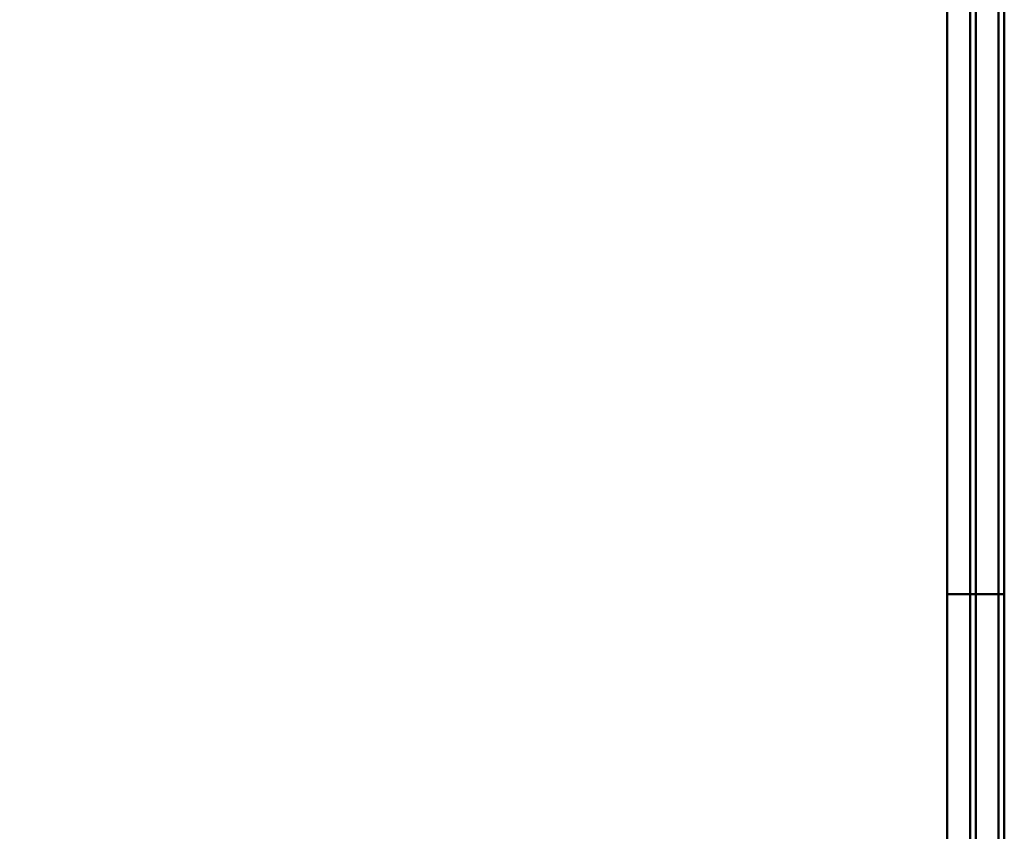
# Model space of a CAD drawing. Header units: millimetres. Extents: x -747 to 747, y -1110 to 610.
# Tile 71 of 93: x 567 to 585, y -330 to -315. Entities that reach past the tile are written whole.
import ezdxf

# ---------------------------------------------------------------- set-up
doc = ezdxf.new("R2010")
doc.units = ezdxf.units.MM
doc.layers.add('G-IMPT', color=8, linetype='Continuous', lineweight=40)

# ---------------------------------------------------------------- blocks, each defined once
blk = doc.blocks.new('NEXA 1000 CALQUES_dwg-755156-Niveau de réf_')
at = {"layer": 'G-IMPT', "flags": 128}
for points in [[(584.4, 369.4), (584.4, 194.2), (584.4, 19), (584.4, -156.2), (584.4, -331.4)], [(584.4, 369.4), (584.4, 194.2), (584.4, 19), (584.4, -156.2), (584.4, -331.4)], [(584.4, -331.4), (584.4, -156.2), (584.4, 19), (584.4, 194.2), (584.4, 369.4)], [(584.4, -331.4), (584.4, -156.2), (584.4, 19), (584.4, 194.2), (584.4, 369.4)], [(584.4, 369.4), (584.4, 194.2), (584.4, 19), (584.4, -156.2), (584.4, -331.4)], [(584.4, 369.4), (584.4, 194.2), (584.4, 19), (584.4, -156.2), (584.4, -331.4)], [(584.4, -331.4), (584.4, -156.2), (584.4, 19), (584.4, 194.2), (584.4, 369.4)], [(584.4, -331.4), (584.4, -156.2), (584.4, 19), (584.4, 194.2), (584.4, 369.4)], [(584.5, -331.4), (584.5, -156.2), (584.5, 19), (584.5, 194.2), (584.5, 369.4)], [(584.5, -331.4), (584.5, -156.2), (584.5, 19), (584.5, 194.2), (584.5, 369.4)], [(584.5, 369.4), (584.5, 194.2), (584.5, 19), (584.5, -156.2), (584.5, -331.4)], [(584, 369), (584, 194), (584, 19), (584, -156), (584, -331)], [(584, -331), (584, -156), (584, 19), (584, 194), (584, 369)], [(583.5, 368.9), (583.5, 193.95), (583.5, 19), (583.5, -155.95), (583.5, -330.9)], [(583.5, -330.9), (583.5, -155.95), (583.5, 19), (583.5, 193.95), (583.5, 368.9)], [(583.5, -330.9), (583.5, -155.95), (583.5, 19), (583.5, 193.95), (583.5, 368.9)], [(583.5, 368.9), (583.5, 193.95), (583.5, 19), (583.5, -155.95), (583.5, -330.9)], [(583.5, 368.9), (583.5, 193.95), (583.5, 19), (583.5, -155.95), (583.5, -330.9)], [(583.5, -330.9), (583.5, -155.95), (583.5, 19), (583.5, 193.95), (583.5, 368.9)], [(583.5, -330.9), (583.5, -155.95), (583.5, 19), (583.5, 193.95), (583.5, 368.9)], [(583.5, 368.9), (583.5, 193.95), (583.5, 19), (583.5, -155.95), (583.5, -330.9)], [(583.9, -330.9), (583.9, -155.95), (583.9, 19), (583.9, 193.95), (583.9, 368.9)], [(583.9, 368.9), (583.9, 193.95), (583.9, 19), (583.9, -155.95), (583.9, -330.9)], [(584, -330.9), (584, -155.95), (584, 19), (584, 193.95), (584, 368.9)], [(584, 368.9), (584, 193.95), (584, 19), (584, -155.95), (584, -330.9)], [(584.5, 368.9), (584.5, 193.95), (584.5, 19), (584.5, -155.95), (584.5, -330.9)], [(584.5, 368.9), (584.5, 193.95), (584.5, 19), (584.5, -155.95), (584.5, -330.9)], [(584.5, -330.9), (584.5, -155.95), (584.5, 19), (584.5, 193.95), (584.5, 368.9)], [(584.5, -330.9), (584.5, -155.95), (584.5, 19), (584.5, 193.95), (584.5, 368.9)], [(584.5, 368.9), (584.5, 193.95), (584.5, 19), (584.5, -155.95), (584.5, -330.9)], [(584.5, -330.9), (584.5, -155.95), (584.5, 19), (584.5, 193.95), (584.5, 368.9)], [(583.5, -264.5), (583.5, -279.5), (583.5, -294.5), (583.5, -309.5), (583.5, -324.5)], [(583.5, -324.5), (583.5, -309.5), (583.5, -294.5), (583.5, -279.5), (583.5, -264.5)], [(583.5, -324.5), (583.5, -309.5), (583.5, -294.5), (583.5, -279.5), (583.5, -264.5)], [(583.5, -264.5), (583.5, -279.5), (583.5, -294.5), (583.5, -309.5), (583.5, -324.5)], [(583.5, -264.5), (583.5, -279.5), (583.5, -294.5), (583.5, -309.5), (583.5, -324.5)], [(583.5, -324.5), (583.5, -309.5), (583.5, -294.5), (583.5, -279.5), (583.5, -264.5)], [(583.5, -324.5), (583.5, -309.5), (583.5, -294.5), (583.5, -279.5), (583.5, -264.5)], [(583.5, -264.5), (583.5, -279.5), (583.5, -294.5), (583.5, -309.5), (583.5, -324.5)], [(584.5, -324.5), (584.5, -309.5), (584.5, -294.5), (584.5, -279.5), (584.5, -264.5)], [(584.5, -264.5), (584.5, -279.5), (584.5, -294.5), (584.5, -309.5), (584.5, -324.5)], [(584.5, -324.5), (584.5, -309.5), (584.5, -294.5), (584.5, -279.5), (584.5, -264.5)], [(584.5, -324.5), (584.5, -309.5), (584.5, -294.5), (584.5, -279.5), (584.5, -264.5)], [(584.5, -264.5), (584.5, -279.5), (584.5, -294.5), (584.5, -309.5), (584.5, -324.5)], [(584.5, -324.5), (584.5, -309.5), (584.5, -294.5), (584.5, -279.5), (584.5, -264.5)], [(584.5, -264.5), (584.5, -279.5), (584.5, -294.5), (584.5, -309.5), (584.5, -324.5)], [(584.5, -324.5), (584.25, -324.5), (584, -324.5), (583.75, -324.5), (583.5, -324.5)], [(583.5, -324.5), (583.75, -324.5), (584, -324.5), (584.25, -324.5), (584.5, -324.5)], [(584.5, -324.5), (584.25, -324.5), (584, -324.5), (583.75, -324.5), (583.5, -324.5)], [(583.5, -324.5), (583.75, -324.5), (584, -324.5), (584.25, -324.5), (584.5, -324.5)], [(584.5, -324.5), (584.25, -324.5), (584, -324.5), (583.75, -324.5), (583.5, -324.5)], [(583.5, -324.5), (583.75, -324.5), (584, -324.5), (584.25, -324.5), (584.5, -324.5)], [(584.5, -324.5), (584.25, -324.5), (584, -324.5), (583.75, -324.5), (583.5, -324.5)], [(583.5, -324.5), (583.75, -324.5), (584, -324.5), (584.25, -324.5), (584.5, -324.5)]]:
    blk.add_lwpolyline(points, dxfattribs=at)

msp = doc.modelspace()

# ---------------------------------------------------------------- linework, layer by layer
at = {"color": 94, "lineweight": 30}
msp.add_circle((0, 0.5), 609.6, dxfattribs=at)

# ---------------------------------------------------------------- block references
at = {"layer": 'G-IMPT'}
msp.add_blockref('NEXA 1000 CALQUES_dwg-755156-Niveau de réf_', (0, -1), dxfattribs=at)

doc.saveas('drawing.dxf')
